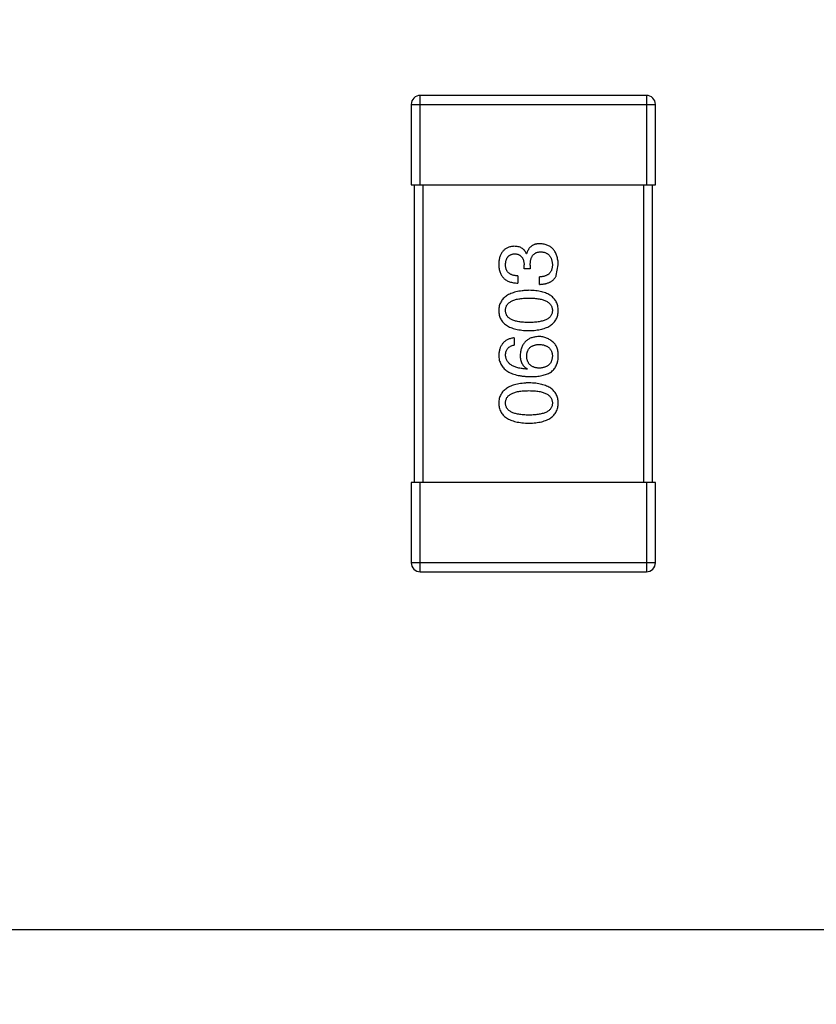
# Model space of a CAD drawing. Header units: inches. Extents: x -39 to 106, y -45 to 75.
# Tile 4 of 222: x -5.25 to -2.57, y -30.78 to -27.48. Entities that reach past the tile are written whole.
import ezdxf

# ---------------------------------------------------------------- set-up
doc = ezdxf.new("R2010")
doc.units = ezdxf.units.IN
doc.header["$LTSCALE"] = 1.21
doc.header["$MEASUREMENT"] = 0
doc.header["$PDMODE"] = 3
doc.header["$PDSIZE"] = 0.3125
doc.layers.get('0').update_dxf_attribs({"linetype": 'CONTINUOUS'})
doc.layers.get('Defpoints').update_dxf_attribs({"linetype": 'CONTINUOUS'})
doc.layers.add('DIM', color=3, linetype='CONTINUOUS')
doc.styles.get("Standard").update_dxf_attribs({"font": 'txt', "width": 0.8})
doc.dimstyles.get("Standard").update_dxf_attribs({"dimtxt": 0.15625, "dimasz": 0.1875, "dimexe": 0.125, "dimexo": 0.0625, "dimgap": 0.09, "dimtad": 0, "dimtih": 1, "dimtoh": 1, "dimzin": 4, "dimdsep": 46, "dimtxsty": 'STANDARD', "dimblk": '_FILLED', "dimblk1": '_FILLED', "dimblk2": '_FILLED', "dimcen": 0.09, "dimazin": 1, "dimtp": 0.01, "dimtm": 0.01, "dimtfac": 1, "dimtofl": 0, "dimtmove": 0, "dimatfit": 3, "dimldrblk": '_FILLED', "dimfxl": 1, "dimtolj": 1, "dimtzin": 4, "dimarcsym": 0})

# ---------------------------------------------------------------- blocks, each defined once
blk = doc.blocks.new('_FILLED')
at = {"color": 0, "linetype": 'ByBlock'}
blk.add_solid([(0, 0), (-1, 0.1667), (-1, -0.1667)], dxfattribs=at)
blk = doc.blocks.new('*D5')
at = {"layer": 'Defpoints', "color": 0}
for p in [(-37.3691, 66.4698), (1.8781, 66.4698), (-13.6719, -30.5315)]:
    blk.add_point(p, dxfattribs=at)
at = {"layer": 'DIM', "color": 0, "lineweight": -2}
for p, q in [((1.8156, 66.4698), (-37.4941, 66.4698)), ((-37.3691, 64.4698), (-37.3691, 20.9925)), ((-37.3691, -28.5315), (-37.3691, 14.9458)), ((-13.7344, -30.5315), (-37.4941, -30.5315))]:
    blk.add_line(p, q, dxfattribs=at)
at = {"layer": 'DIM', "color": 0, "lineweight": -2, "xscale": 2, "yscale": 2, "zscale": 2}
for p, rotation in [((-37.3691, 66.4698), 90), ((-37.3691, -30.5315), 270)]:
    blk.add_blockref('_FILLED', p, dxfattribs=dict(at, rotation=rotation))
at = {"layer": 'DIM', "color": 0, "insert": (-37.3691, 17.9691), "char_height": 2, "attachment_point": 5, "rotation": 90}
blk.add_mtext('\\A1;97.00', dxfattribs=at)
blk = doc.blocks.new('*D6')
at = {"layer": 'Defpoints', "color": 0}
for p in [(-13.1719, -23.0315), (49.8281, -23.0315), (49.8281, -38.8367)]:
    blk.add_point(p, dxfattribs=at)
at = {"layer": 'DIM', "color": 0, "lineweight": -2}
for p, q in [((-13.1719, -23.094), (-13.1719, -38.9617)), ((49.8281, -23.094), (49.8281, -38.9617)), ((-11.1719, -38.8367), (15.3048, -38.8367)), ((47.8281, -38.8367), (21.3515, -38.8367))]:
    blk.add_line(p, q, dxfattribs=at)
at = {"layer": 'DIM', "color": 0, "lineweight": -2, "xscale": 2, "yscale": 2, "zscale": 2, "rotation": 180}
blk.add_blockref('_FILLED', (-13.1719, -38.8367), dxfattribs=at)
at = {"layer": 'DIM', "color": 0, "lineweight": -2, "xscale": 2, "yscale": 2, "zscale": 2}
blk.add_blockref('_FILLED', (49.8281, -38.8367), dxfattribs=at)
at = {"layer": 'DIM', "color": 0, "insert": (18.3281, -38.8367), "char_height": 2, "attachment_point": 5}
blk.add_mtext('\\A1;63.00', dxfattribs=at)
blk = doc.blocks.new('*D8')
at = {"layer": 'Defpoints', "color": 0}
for p in [(-16.6812, -27.5315), (53.3282, -27.5316), (53.3282, -43.367)]:
    blk.add_point(p, dxfattribs=at)
at = {"layer": 'DIM', "color": 0, "lineweight": -2}
for p, q in [((-16.6812, -27.594), (-16.6812, -43.492)), ((53.3282, -27.5941), (53.3282, -43.492)), ((-14.6812, -43.367), (15.4335, -43.367)), ((51.3282, -43.367), (21.2135, -43.367))]:
    blk.add_line(p, q, dxfattribs=at)
at = {"layer": 'DIM', "color": 0, "lineweight": -2, "xscale": 2, "yscale": 2, "zscale": 2, "rotation": 180}
blk.add_blockref('_FILLED', (-16.6812, -43.367), dxfattribs=at)
at = {"layer": 'DIM', "color": 0, "lineweight": -2, "xscale": 2, "yscale": 2, "zscale": 2}
blk.add_blockref('_FILLED', (53.3282, -43.367), dxfattribs=at)
at = {"layer": 'DIM', "color": 0, "insert": (18.3235, -43.367), "char_height": 2, "attachment_point": 5}
blk.add_mtext('\\A1;70.00', dxfattribs=at)

msp = doc.modelspace()

# ---------------------------------------------------------------- linework, layer by layer
at = {"color": 7, "linetype": 'Continuous'}
for p, q in [((-3.142, -27.7315), (-3.902, -27.7315)), ((-3.902, -28.0315), (-3.902, -27.7315)), ((-3.142, -27.7315), (-3.142, -28.0315)), ((-3.932, -27.7615), (-3.112, -27.7615)), ((-3.932, -27.7615), (-3.932, -28.0315)), ((-3.112, -28.0315), (-3.112, -27.7615)), ((-3.932, -28.0315), (-3.112, -28.0315)), ((-3.922, -28.0315), (-3.922, -29.0315)), ((-3.892, -29.0315), (-3.892, -28.0315)), ((-3.152, -28.0315), (-3.152, -29.0315)), ((-3.122, -29.0315), (-3.122, -28.0315)), ((-3.5453, -28.2624), (-3.5442, -28.2624)), ((-3.553, -28.3137), (-3.553, -28.3006)), ((-3.5322, -28.3017), (-3.5322, -28.3137)), ((-3.4448, -28.3367), (-3.4382, -28.3006)), ((-3.5737, -28.3378), (-3.5737, -28.3618)), ((-3.5322, -28.3137), (-3.553, -28.3137)), ((-3.5016, -28.3662), (-3.5016, -28.3411)), ((-3.5858, -28.5459), (-3.5858, -28.57)), ((-3.5421, -28.6497), (-3.5431, -28.6508)), ((-3.112, -29.0315), (-3.932, -29.0315)), ((-3.932, -29.0315), (-3.932, -29.3015)), ((-3.902, -29.3315), (-3.902, -29.0315)), ((-3.142, -29.0315), (-3.142, -29.3315)), ((-3.112, -29.3015), (-3.112, -29.0315)), ((-3.112, -29.3015), (-3.932, -29.3015)), ((-3.902, -29.3315), (-3.142, -29.3315)), ((-13.6719, -30.5315), (50.3282, -30.5408))]:
    msp.add_line(p, q, dxfattribs=at)
for centre, start, end in [((-3.902, -27.7615), 90, 180), ((-3.142, -27.7615), 0, 90), ((-3.902, -29.3015), 180, 270), ((-3.142, -29.3015), 270, 0)]:
    msp.add_arc(centre, 0.03, start, end, dxfattribs=at)
for points, knots in [([(-3.5869, -28.2383), (-3.5889, -28.2385), (-3.5927, -28.2388), (-3.5984, -28.2399), (-3.6036, -28.2413), (-3.6085, -28.2432), (-3.613, -28.2455), (-3.6172, -28.2482), (-3.621, -28.2514), (-3.6244, -28.255), (-3.6274, -28.2589), (-3.6301, -28.2634), (-3.6324, -28.2682), (-3.6343, -28.2734), (-3.6359, -28.2791), (-3.637, -28.2852), (-3.6379, -28.2917), (-3.6381, -28.2961), (-3.6382, -28.2984)], [0, 0, 0, 0, 0.067521, 0.132139, 0.193339, 0.252064, 0.309083, 0.364848, 0.420021, 0.475612, 0.532002, 0.589602, 0.649896, 0.712634, 0.778603, 0.848416, 0.922155, 1, 1, 1, 1]), ([(-3.5453, -28.2624), (-3.5463, -28.2605), (-3.5482, -28.2567), (-3.5519, -28.2518), (-3.5562, -28.2476), (-3.5611, -28.2441), (-3.5667, -28.2415), (-3.5729, -28.2396), (-3.5797, -28.2385), (-3.5844, -28.2384), (-3.5869, -28.2383)], [0, 0, 0, 0, 0.125227, 0.244792, 0.361427, 0.478215, 0.59667, 0.722058, 0.856314, 1, 1, 1, 1]), ([(-3.4994, -28.2296), (-3.5009, -28.2296), (-3.5037, -28.2296), (-3.5077, -28.2301), (-3.5116, -28.2306), (-3.5153, -28.2316), (-3.5188, -28.2327), (-3.5221, -28.2341), (-3.5252, -28.2358), (-3.5282, -28.2377), (-3.5309, -28.2399), (-3.5334, -28.2424), (-3.5357, -28.2451), (-3.5378, -28.248), (-3.5397, -28.2513), (-3.5415, -28.2547), (-3.543, -28.2584), (-3.5438, -28.261), (-3.5442, -28.2624)], [0, 0, 0, 0, 0.071215, 0.138707, 0.20396, 0.266995, 0.327734, 0.387609, 0.445602, 0.503345, 0.561136, 0.618597, 0.677672, 0.738255, 0.799989, 0.863961, 0.930555, 1, 1, 1, 1]), ([(-3.4382, -28.3006), (-3.4384, -28.2979), (-3.4386, -28.2925), (-3.4395, -28.2848), (-3.441, -28.2776), (-3.4428, -28.2709), (-3.445, -28.2646), (-3.4478, -28.2589), (-3.4509, -28.2537), (-3.4545, -28.2489), (-3.4586, -28.2447), (-3.4631, -28.241), (-3.4681, -28.2378), (-3.4735, -28.2351), (-3.4794, -28.2329), (-3.4856, -28.2313), (-3.4924, -28.2301), (-3.497, -28.2298), (-3.4994, -28.2296)], [0, 0, 0, 0, 0.078078, 0.151942, 0.221594, 0.28726, 0.350176, 0.409768, 0.467648, 0.523784, 0.578904, 0.634014, 0.689819, 0.746826, 0.805875, 0.867063, 0.931764, 1, 1, 1, 1]), ([(-3.6153, -28.2995), (-3.6152, -28.2981), (-3.6151, -28.2955), (-3.6146, -28.2916), (-3.6139, -28.288), (-3.613, -28.2846), (-3.6119, -28.2814), (-3.6105, -28.2786), (-3.609, -28.2759), (-3.6071, -28.2735), (-3.6051, -28.2714), (-3.6028, -28.2695), (-3.6004, -28.2679), (-3.5977, -28.2665), (-3.5947, -28.2653), (-3.5916, -28.2645), (-3.5882, -28.2638), (-3.5859, -28.2636), (-3.5847, -28.2635)], [0, 0, 0, 0, 0.078051, 0.151197, 0.220412, 0.286742, 0.34933, 0.409464, 0.467368, 0.52298, 0.578639, 0.633998, 0.690142, 0.746855, 0.805868, 0.867776, 0.932345, 1, 1, 1, 1]), ([(-3.5847, -28.2635), (-3.5834, -28.2635), (-3.581, -28.2637), (-3.5775, -28.2642), (-3.5743, -28.265), (-3.5712, -28.2661), (-3.5684, -28.2675), (-3.5659, -28.2692), (-3.5635, -28.2711), (-3.5614, -28.2733), (-3.5595, -28.2758), (-3.5579, -28.2785), (-3.5565, -28.2815), (-3.5553, -28.2848), (-3.5544, -28.2884), (-3.5537, -28.2922), (-3.5532, -28.2963), (-3.553, -28.2992), (-3.553, -28.3006)], [0, 0, 0, 0, 0.067741, 0.131599, 0.192143, 0.249977, 0.306453, 0.361639, 0.416449, 0.471489, 0.527582, 0.584873, 0.644974, 0.70814, 0.77492, 0.845909, 0.920585, 1, 1, 1, 1]), ([(-3.5322, -28.3017), (-3.5322, -28.2999), (-3.5322, -28.2964), (-3.5317, -28.2913), (-3.5311, -28.2866), (-3.53, -28.2822), (-3.5288, -28.2781), (-3.5273, -28.2744), (-3.5254, -28.2711), (-3.5233, -28.2681), (-3.5209, -28.2654), (-3.5182, -28.2632), (-3.5152, -28.2612), (-3.5119, -28.2596), (-3.5084, -28.2584), (-3.5046, -28.2575), (-3.5004, -28.257), (-3.4976, -28.2569), (-3.4962, -28.2569)], [0, 0, 0, 0, 0.082495, 0.159728, 0.232496, 0.300725, 0.365163, 0.425859, 0.483728, 0.538892, 0.592921, 0.646195, 0.699968, 0.754746, 0.811387, 0.870806, 0.933482, 1, 1, 1, 1]), ([(-3.4962, -28.2569), (-3.4947, -28.257), (-3.4918, -28.2572), (-3.4877, -28.258), (-3.4838, -28.259), (-3.4803, -28.2603), (-3.4769, -28.2619), (-3.4738, -28.2638), (-3.4711, -28.2661), (-3.4685, -28.2686), (-3.4662, -28.2715), (-3.4642, -28.2746), (-3.4625, -28.278), (-3.461, -28.2818), (-3.4599, -28.2858), (-3.4589, -28.2901), (-3.4582, -28.2947), (-3.458, -28.2979), (-3.4579, -28.2995)], [0, 0, 0, 0, 0.068514, 0.133941, 0.195994, 0.255362, 0.312994, 0.369441, 0.424687, 0.480522, 0.537148, 0.594801, 0.654411, 0.716817, 0.781981, 0.850498, 0.923306, 1, 1, 1, 1]), ([(-3.6382, -28.2984), (-3.6382, -28.3009), (-3.638, -28.3058), (-3.6371, -28.3129), (-3.6358, -28.3196), (-3.6339, -28.3257), (-3.6316, -28.3314), (-3.6288, -28.3366), (-3.6255, -28.3413), (-3.6216, -28.3455), (-3.6173, -28.3493), (-3.6125, -28.3525), (-3.6072, -28.3553), (-3.6015, -28.3576), (-3.5952, -28.3594), (-3.5885, -28.3607), (-3.5813, -28.3616), (-3.5763, -28.3617), (-3.5737, -28.3618)], [0, 0, 0, 0, 0.073232, 0.142595, 0.207997, 0.270074, 0.329156, 0.386529, 0.441846, 0.496976, 0.551877, 0.607941, 0.665637, 0.725446, 0.788542, 0.855101, 0.925196, 1, 1, 1, 1]), ([(-3.5737, -28.3378), (-3.5754, -28.3377), (-3.5787, -28.3376), (-3.5834, -28.337), (-3.5878, -28.3362), (-3.5919, -28.3351), (-3.5956, -28.3337), (-3.599, -28.3319), (-3.6022, -28.33), (-3.6049, -28.3277), (-3.6074, -28.3252), (-3.6095, -28.3223), (-3.6113, -28.3192), (-3.6128, -28.3158), (-3.6139, -28.3121), (-3.6147, -28.3082), (-3.6152, -28.3039), (-3.6152, -28.301), (-3.6153, -28.2995)], [0, 0, 0, 0, 0.078134, 0.15164, 0.221358, 0.286689, 0.348614, 0.407697, 0.464247, 0.520153, 0.574432, 0.629291, 0.684538, 0.742032, 0.801329, 0.863637, 0.930123, 1, 1, 1, 1]), ([(-3.4579, -28.2995), (-3.4579, -28.3012), (-3.458, -28.3043), (-3.4585, -28.3089), (-3.4594, -28.3133), (-3.4606, -28.3172), (-3.4621, -28.321), (-3.464, -28.3243), (-3.4662, -28.3274), (-3.4688, -28.3302), (-3.4717, -28.3326), (-3.475, -28.3348), (-3.4786, -28.3366), (-3.4825, -28.3381), (-3.4868, -28.3394), (-3.4915, -28.3402), (-3.4964, -28.3409), (-3.4998, -28.341), (-3.5016, -28.3411)], [0, 0, 0, 0, 0.071272, 0.13882, 0.201858, 0.262757, 0.320043, 0.376709, 0.431462, 0.486034, 0.541209, 0.597703, 0.65589, 0.717768, 0.782056, 0.850407, 0.92277, 1, 1, 1, 1]), ([(-3.5016, -28.3662), (-3.4998, -28.3661), (-3.4963, -28.366), (-3.4912, -28.3656), (-3.4864, -28.3649), (-3.4817, -28.364), (-3.4773, -28.3629), (-3.4732, -28.3616), (-3.4693, -28.36), (-3.4656, -28.3583), (-3.4621, -28.3564), (-3.4589, -28.3542), (-3.4559, -28.3518), (-3.4532, -28.3492), (-3.4507, -28.3464), (-3.4485, -28.3434), (-3.4465, -28.3402), (-3.4453, -28.3378), (-3.4448, -28.3367)], [0, 0, 0, 0, 0.078937, 0.154495, 0.226898, 0.296844, 0.363348, 0.427781, 0.48946, 0.549586, 0.607902, 0.664733, 0.720805, 0.776157, 0.831175, 0.886736, 0.943094, 1, 1, 1, 1]), ([(-3.5366, -28.3861), (-3.5406, -28.3863), (-3.5484, -28.3866), (-3.5597, -28.3878), (-3.5703, -28.3894), (-3.5801, -28.3914), (-3.5891, -28.394), (-3.5974, -28.397), (-3.6049, -28.4005), (-3.6117, -28.4045), (-3.6177, -28.409), (-3.623, -28.414), (-3.6275, -28.4194), (-3.6312, -28.4254), (-3.6341, -28.4318), (-3.6363, -28.4388), (-3.6378, -28.4461), (-3.6381, -28.4513), (-3.6382, -28.4539)], [0, 0, 0, 0, 0.088475, 0.171606, 0.249595, 0.322626, 0.391327, 0.455765, 0.516374, 0.573675, 0.628522, 0.681161, 0.732559, 0.783563, 0.83504, 0.887639, 0.942585, 1, 1, 1, 1]), ([(-3.4382, -28.4539), (-3.4384, -28.4512), (-3.4386, -28.446), (-3.4398, -28.4385), (-3.4419, -28.4315), (-3.4446, -28.425), (-3.4482, -28.419), (-3.4525, -28.4135), (-3.4575, -28.4084), (-3.4634, -28.4039), (-3.47, -28.4), (-3.4773, -28.3965), (-3.4853, -28.3935), (-3.4941, -28.391), (-3.5037, -28.389), (-3.514, -28.3875), (-3.525, -28.3865), (-3.5327, -28.3862), (-3.5366, -28.3861)], [0, 0, 0, 0, 0.059134, 0.115603, 0.169236, 0.221572, 0.273254, 0.32474, 0.377319, 0.431815, 0.488555, 0.548609, 0.612242, 0.680182, 0.75251, 0.829782, 0.91231, 1, 1, 1, 1]), ([(-3.6153, -28.4539), (-3.6152, -28.4522), (-3.6151, -28.4489), (-3.6142, -28.4442), (-3.6126, -28.4397), (-3.6105, -28.4356), (-3.6076, -28.4319), (-3.6042, -28.4284), (-3.6002, -28.4254), (-3.5956, -28.4225), (-3.5903, -28.4201), (-3.5844, -28.418), (-3.5779, -28.4163), (-3.5709, -28.4148), (-3.5632, -28.4137), (-3.5548, -28.4129), (-3.5459, -28.4124), (-3.5398, -28.4124), (-3.5366, -28.4123)], [0, 0, 0, 0, 0.050604, 0.098688, 0.145699, 0.191791, 0.238625, 0.286717, 0.337546, 0.391814, 0.449755, 0.512106, 0.579685, 0.652048, 0.730262, 0.814146, 0.904281, 1, 1, 1, 1]), ([(-3.5366, -28.4123), (-3.5335, -28.4124), (-3.5274, -28.4124), (-3.5186, -28.4129), (-3.5104, -28.4137), (-3.5027, -28.4148), (-3.4957, -28.4163), (-3.4893, -28.418), (-3.4834, -28.4201), (-3.4782, -28.4226), (-3.4735, -28.4253), (-3.4695, -28.4284), (-3.466, -28.4318), (-3.4632, -28.4356), (-3.4609, -28.4397), (-3.4592, -28.4441), (-3.4582, -28.4489), (-3.458, -28.4522), (-3.4579, -28.4539)], [0, 0, 0, 0, 0.094834, 0.184067, 0.267029, 0.344713, 0.417334, 0.484367, 0.546941, 0.604717, 0.65953, 0.710539, 0.759381, 0.806382, 0.853027, 0.900623, 0.949121, 1, 1, 1, 1]), ([(-3.6382, -28.4539), (-3.6381, -28.4565), (-3.6379, -28.4617), (-3.6366, -28.4692), (-3.6344, -28.4762), (-3.6316, -28.4827), (-3.628, -28.4888), (-3.6235, -28.4943), (-3.6183, -28.4993), (-3.6122, -28.5038), (-3.6055, -28.5078), (-3.5979, -28.5112), (-3.5896, -28.5142), (-3.5805, -28.5167), (-3.5706, -28.5187), (-3.5599, -28.5202), (-3.5485, -28.5212), (-3.5407, -28.5215), (-3.5366, -28.5216)], [0, 0, 0, 0, 0.057911, 0.113262, 0.165956, 0.217443, 0.268511, 0.319665, 0.372, 0.426129, 0.483365, 0.543779, 0.607756, 0.676562, 0.749704, 0.827713, 0.911177, 1, 1, 1, 1]), ([(-3.5366, -28.4943), (-3.5398, -28.4943), (-3.5459, -28.4942), (-3.5548, -28.4937), (-3.5632, -28.493), (-3.5709, -28.4919), (-3.5779, -28.4904), (-3.5844, -28.4888), (-3.5903, -28.4867), (-3.5955, -28.4843), (-3.6002, -28.4817), (-3.6042, -28.4787), (-3.6076, -28.4753), (-3.6105, -28.4717), (-3.6126, -28.4677), (-3.6142, -28.4633), (-3.6151, -28.4587), (-3.6152, -28.4555), (-3.6153, -28.4539)], [0, 0, 0, 0, 0.096452, 0.187278, 0.271765, 0.350519, 0.423437, 0.491321, 0.554011, 0.612224, 0.666281, 0.717003, 0.764884, 0.811423, 0.856783, 0.902993, 0.950236, 1, 1, 1, 1]), ([(-3.5366, -28.5216), (-3.5327, -28.5215), (-3.525, -28.5212), (-3.514, -28.5202), (-3.5037, -28.5187), (-3.4941, -28.5167), (-3.4853, -28.5142), (-3.4773, -28.5112), (-3.4699, -28.5078), (-3.4634, -28.5037), (-3.4575, -28.4993), (-3.4525, -28.4943), (-3.4482, -28.4888), (-3.4446, -28.4827), (-3.4419, -28.4762), (-3.4398, -28.4692), (-3.4386, -28.4617), (-3.4384, -28.4565), (-3.4382, -28.4539)], [0, 0, 0, 0, 0.087693, 0.170223, 0.247496, 0.319826, 0.387768, 0.451403, 0.511459, 0.568358, 0.622671, 0.675251, 0.726739, 0.778422, 0.830759, 0.884394, 0.940865, 1, 1, 1, 1]), ([(-3.4579, -28.4539), (-3.458, -28.4555), (-3.4581, -28.4587), (-3.459, -28.4633), (-3.4605, -28.4677), (-3.4628, -28.4716), (-3.4655, -28.4753), (-3.4689, -28.4787), (-3.473, -28.4817), (-3.4777, -28.4843), (-3.4829, -28.4867), (-3.4888, -28.4888), (-3.4953, -28.4904), (-3.5023, -28.4919), (-3.51, -28.493), (-3.5183, -28.4937), (-3.5273, -28.4942), (-3.5334, -28.4943), (-3.5366, -28.4943)], [0, 0, 0, 0, 0.049766, 0.097012, 0.143225, 0.188786, 0.235079, 0.282962, 0.333687, 0.387747, 0.445963, 0.508657, 0.576545, 0.649868, 0.72822, 0.812712, 0.903543, 1, 1, 1, 1]), ([(-3.5858, -28.5459), (-3.5878, -28.5462), (-3.5917, -28.5466), (-3.5973, -28.5479), (-3.6026, -28.5495), (-3.6075, -28.5515), (-3.612, -28.5538), (-3.6162, -28.5566), (-3.6201, -28.5596), (-3.6236, -28.5631), (-3.6267, -28.5669), (-3.6294, -28.5711), (-3.6318, -28.5757), (-3.6338, -28.5806), (-3.6355, -28.5859), (-3.6368, -28.5915), (-3.6377, -28.5976), (-3.6381, -28.6017), (-3.6382, -28.6038)], [0, 0, 0, 0, 0.06947, 0.136096, 0.199592, 0.260665, 0.319672, 0.377156, 0.433415, 0.489984, 0.546535, 0.604276, 0.663499, 0.725182, 0.788953, 0.855683, 0.926216, 1, 1, 1, 1]), ([(-3.6153, -28.6038), (-3.6152, -28.6016), (-3.6151, -28.5972), (-3.6136, -28.5911), (-3.6113, -28.5857), (-3.608, -28.581), (-3.6038, -28.5771), (-3.5986, -28.5739), (-3.5925, -28.5715), (-3.5881, -28.5705), (-3.5858, -28.57)], [0, 0, 0, 0, 0.136586, 0.261496, 0.378089, 0.490612, 0.605522, 0.725767, 0.8561, 1, 1, 1, 1]), ([(-3.5038, -28.5415), (-3.5062, -28.5417), (-3.5107, -28.5419), (-3.5174, -28.5429), (-3.5236, -28.5443), (-3.5294, -28.5461), (-3.5348, -28.5484), (-3.5397, -28.5512), (-3.5443, -28.5544), (-3.5484, -28.5582), (-3.5521, -28.5623), (-3.5554, -28.5669), (-3.5582, -28.572), (-3.5607, -28.5775), (-3.5627, -28.5834), (-3.5643, -28.5898), (-3.5654, -28.5967), (-3.5659, -28.6014), (-3.5661, -28.6038)], [0, 0, 0, 0, 0.071527, 0.139094, 0.20346, 0.264939, 0.323904, 0.381383, 0.437591, 0.493343, 0.549401, 0.606085, 0.664838, 0.725424, 0.788712, 0.855452, 0.925772, 1, 1, 1, 1]), ([(-3.5442, -28.6071), (-3.5442, -28.6056), (-3.544, -28.6027), (-3.5434, -28.5984), (-3.5425, -28.5944), (-3.5413, -28.5907), (-3.5398, -28.5873), (-3.538, -28.5841), (-3.5358, -28.5813), (-3.5334, -28.5786), (-3.5306, -28.5763), (-3.5275, -28.5742), (-3.5241, -28.5725), (-3.5204, -28.571), (-3.5164, -28.5698), (-3.5121, -28.5688), (-3.5075, -28.5681), (-3.5043, -28.5679), (-3.5027, -28.5678)], [0, 0, 0, 0, 0.069884, 0.136529, 0.199638, 0.259844, 0.317774, 0.374356, 0.430026, 0.485148, 0.5409, 0.597889, 0.657472, 0.718614, 0.783613, 0.85129, 0.923712, 1, 1, 1, 1]), ([(-3.4546, -28.5612), (-3.4564, -28.5596), (-3.4598, -28.5565), (-3.4654, -28.5525), (-3.4712, -28.5492), (-3.4772, -28.5463), (-3.4836, -28.5442), (-3.4901, -28.5426), (-3.4969, -28.5417), (-3.5015, -28.5416), (-3.5038, -28.5415)], [0, 0, 0, 0, 0.129393, 0.255335, 0.378531, 0.500878, 0.622934, 0.746191, 0.87096, 1, 1, 1, 1]), ([(-3.5027, -28.5678), (-3.501, -28.5679), (-3.4976, -28.5681), (-3.4928, -28.5688), (-3.4882, -28.5697), (-3.484, -28.5709), (-3.48, -28.5723), (-3.4765, -28.5741), (-3.4731, -28.5761), (-3.4702, -28.5784), (-3.4675, -28.5809), (-3.4652, -28.5837), (-3.4631, -28.5868), (-3.4614, -28.5901), (-3.46, -28.5937), (-3.459, -28.5976), (-3.4583, -28.6017), (-3.458, -28.6046), (-3.4579, -28.606)], [0, 0, 0, 0, 0.078863, 0.153308, 0.223539, 0.289857, 0.35341, 0.413572, 0.471721, 0.528235, 0.584279, 0.638781, 0.69466, 0.751251, 0.809198, 0.869697, 0.933318, 1, 1, 1, 1]), ([(-3.4382, -28.6104), (-3.4382, -28.6076), (-3.4381, -28.6022), (-3.4387, -28.5944), (-3.4398, -28.5872), (-3.4416, -28.5807), (-3.444, -28.5748), (-3.4469, -28.5696), (-3.4504, -28.565), (-3.4532, -28.5625), (-3.4546, -28.5612)], [0, 0, 0, 0, 0.156782, 0.301945, 0.436395, 0.561474, 0.678489, 0.78853, 0.894967, 1, 1, 1, 1]), ([(-3.6382, -28.6038), (-3.6381, -28.6067), (-3.6377, -28.6122), (-3.6363, -28.6202), (-3.634, -28.6277), (-3.6309, -28.6346), (-3.6271, -28.6411), (-3.6224, -28.6469), (-3.6169, -28.6523), (-3.6106, -28.657), (-3.6036, -28.6613), (-3.5957, -28.665), (-3.5871, -28.6682), (-3.5776, -28.6708), (-3.5674, -28.6729), (-3.5564, -28.6745), (-3.5446, -28.6756), (-3.5364, -28.6758), (-3.5322, -28.676)], [0, 0, 0, 0, 0.058957, 0.115262, 0.16907, 0.221312, 0.273147, 0.324961, 0.377649, 0.432026, 0.488925, 0.549039, 0.612912, 0.680653, 0.753056, 0.830314, 0.912483, 1, 1, 1, 1]), ([(-3.5431, -28.6508), (-3.546, -28.6506), (-3.5515, -28.6502), (-3.5594, -28.6492), (-3.5669, -28.6479), (-3.5738, -28.6464), (-3.5801, -28.6445), (-3.586, -28.6423), (-3.5913, -28.6398), (-3.5961, -28.637), (-3.6004, -28.6339), (-3.6041, -28.6305), (-3.6074, -28.6268), (-3.61, -28.6228), (-3.6122, -28.6185), (-3.6137, -28.6139), (-3.6149, -28.609), (-3.6151, -28.6056), (-3.6153, -28.6038)], [0, 0, 0, 0, 0.089218, 0.173709, 0.252753, 0.326963, 0.397099, 0.462534, 0.524018, 0.582178, 0.637235, 0.689955, 0.741228, 0.791618, 0.841661, 0.892925, 0.945259, 1, 1, 1, 1]), ([(-3.5661, -28.6038), (-3.566, -28.6065), (-3.5659, -28.6116), (-3.5648, -28.6189), (-3.5629, -28.6256), (-3.5603, -28.6317), (-3.5569, -28.6372), (-3.5527, -28.6421), (-3.5477, -28.6463), (-3.544, -28.6486), (-3.5421, -28.6497)], [0, 0, 0, 0, 0.144617, 0.279572, 0.40596, 0.526097, 0.64389, 0.760003, 0.877724, 1, 1, 1, 1]), ([(-3.4579, -28.606), (-3.458, -28.6076), (-3.4581, -28.6107), (-3.4588, -28.6152), (-3.4597, -28.6194), (-3.461, -28.6233), (-3.4625, -28.627), (-3.4645, -28.6303), (-3.4667, -28.6334), (-3.4694, -28.6361), (-3.4722, -28.6386), (-3.4755, -28.6407), (-3.4791, -28.6427), (-3.4829, -28.6442), (-3.4872, -28.6455), (-3.4917, -28.6465), (-3.4965, -28.6472), (-3.4999, -28.6474), (-3.5016, -28.6476)], [0, 0, 0, 0, 0.070403, 0.137196, 0.200053, 0.260887, 0.31876, 0.37535, 0.430743, 0.485927, 0.541678, 0.598832, 0.657726, 0.719441, 0.783504, 0.851852, 0.923533, 1, 1, 1, 1]), ([(-3.5016, -28.6476), (-3.5033, -28.6474), (-3.5066, -28.6472), (-3.5113, -28.6465), (-3.5157, -28.6455), (-3.5198, -28.6443), (-3.5236, -28.6427), (-3.5271, -28.6409), (-3.5303, -28.6388), (-3.5331, -28.6364), (-3.5356, -28.6337), (-3.5378, -28.6307), (-3.5397, -28.6275), (-3.5412, -28.624), (-3.5425, -28.6201), (-3.5434, -28.6161), (-3.544, -28.6117), (-3.5442, -28.6087), (-3.5442, -28.6071)], [0, 0, 0, 0, 0.076072, 0.148369, 0.216753, 0.281358, 0.342792, 0.401604, 0.458929, 0.514444, 0.569818, 0.625343, 0.681554, 0.739608, 0.800134, 0.863477, 0.929547, 1, 1, 1, 1]), ([(-3.4645, -28.6618), (-3.4624, -28.6603), (-3.4585, -28.6573), (-3.4533, -28.6521), (-3.4489, -28.6464), (-3.4452, -28.6402), (-3.4423, -28.6335), (-3.4402, -28.6262), (-3.4387, -28.6185), (-3.4384, -28.6131), (-3.4382, -28.6104)], [0, 0, 0, 0, 0.125033, 0.246266, 0.36603, 0.485265, 0.606781, 0.732144, 0.862551, 1, 1, 1, 1]), ([(-3.5322, -28.676), (-3.5287, -28.6759), (-3.5218, -28.6759), (-3.5118, -28.6752), (-3.5024, -28.6741), (-3.4936, -28.6725), (-3.4854, -28.6706), (-3.4778, -28.6681), (-3.4708, -28.6652), (-3.4665, -28.6629), (-3.4645, -28.6618)], [0, 0, 0, 0, 0.151498, 0.29521, 0.430242, 0.557137, 0.677306, 0.790845, 0.898111, 1, 1, 1, 1]), ([(-3.5366, -28.697), (-3.5406, -28.6972), (-3.5484, -28.6975), (-3.5597, -28.6986), (-3.5703, -28.7002), (-3.5801, -28.7023), (-3.5891, -28.7048), (-3.5974, -28.7078), (-3.6049, -28.7114), (-3.6117, -28.7154), (-3.6177, -28.7199), (-3.623, -28.7248), (-3.6275, -28.7303), (-3.6312, -28.7363), (-3.6341, -28.7427), (-3.6363, -28.7496), (-3.6378, -28.757), (-3.6381, -28.7621), (-3.6382, -28.7647)], [0, 0, 0, 0, 0.088475, 0.171606, 0.249595, 0.322626, 0.391327, 0.455765, 0.516374, 0.573675, 0.628522, 0.681161, 0.732559, 0.783563, 0.83504, 0.887639, 0.942585, 1, 1, 1, 1]), ([(-3.4382, -28.7647), (-3.4384, -28.7621), (-3.4386, -28.7569), (-3.4398, -28.7494), (-3.4419, -28.7424), (-3.4446, -28.7359), (-3.4482, -28.7298), (-3.4525, -28.7243), (-3.4575, -28.7193), (-3.4634, -28.7148), (-3.47, -28.7108), (-3.4773, -28.7074), (-3.4853, -28.7044), (-3.4941, -28.7019), (-3.5037, -28.6999), (-3.514, -28.6984), (-3.525, -28.6974), (-3.5327, -28.6971), (-3.5366, -28.697)], [0, 0, 0, 0, 0.059134, 0.115603, 0.169236, 0.221572, 0.273254, 0.32474, 0.377319, 0.431815, 0.488555, 0.548609, 0.612242, 0.680182, 0.75251, 0.829782, 0.91231, 1, 1, 1, 1]), ([(-3.6153, -28.7647), (-3.6152, -28.7631), (-3.6151, -28.7598), (-3.6142, -28.755), (-3.6126, -28.7506), (-3.6105, -28.7465), (-3.6076, -28.7427), (-3.6042, -28.7393), (-3.6002, -28.7362), (-3.5956, -28.7334), (-3.5903, -28.731), (-3.5844, -28.7289), (-3.5779, -28.7271), (-3.5709, -28.7257), (-3.5632, -28.7246), (-3.5548, -28.7238), (-3.5459, -28.7233), (-3.5398, -28.7232), (-3.5366, -28.7232)], [0, 0, 0, 0, 0.050604, 0.098688, 0.145699, 0.191791, 0.238625, 0.286717, 0.337546, 0.391814, 0.449755, 0.512106, 0.579685, 0.652048, 0.730262, 0.814146, 0.904281, 1, 1, 1, 1]), ([(-3.5366, -28.7232), (-3.5335, -28.7232), (-3.5274, -28.7233), (-3.5186, -28.7238), (-3.5104, -28.7246), (-3.5027, -28.7257), (-3.4957, -28.7271), (-3.4893, -28.7289), (-3.4834, -28.731), (-3.4782, -28.7334), (-3.4735, -28.7362), (-3.4695, -28.7393), (-3.466, -28.7427), (-3.4632, -28.7465), (-3.4609, -28.7506), (-3.4592, -28.755), (-3.4582, -28.7598), (-3.458, -28.7631), (-3.4579, -28.7647)], [0, 0, 0, 0, 0.094834, 0.184067, 0.267029, 0.344713, 0.417334, 0.484367, 0.546941, 0.604717, 0.65953, 0.710539, 0.759381, 0.806382, 0.853027, 0.900623, 0.949121, 1, 1, 1, 1]), ([(-3.6382, -28.7647), (-3.6381, -28.7674), (-3.6379, -28.7726), (-3.6366, -28.7801), (-3.6344, -28.7871), (-3.6316, -28.7936), (-3.628, -28.7996), (-3.6235, -28.8051), (-3.6183, -28.8102), (-3.6122, -28.8146), (-3.6055, -28.8186), (-3.5979, -28.8221), (-3.5896, -28.8251), (-3.5805, -28.8276), (-3.5706, -28.8296), (-3.5599, -28.8311), (-3.5485, -28.8321), (-3.5407, -28.8324), (-3.5366, -28.8325)], [0, 0, 0, 0, 0.057911, 0.113262, 0.165956, 0.217443, 0.268511, 0.319665, 0.372, 0.426129, 0.483365, 0.543779, 0.607756, 0.676562, 0.749704, 0.827713, 0.911177, 1, 1, 1, 1]), ([(-3.5366, -28.8052), (-3.5398, -28.8051), (-3.5459, -28.8051), (-3.5548, -28.8046), (-3.5632, -28.8038), (-3.5709, -28.8028), (-3.5779, -28.8013), (-3.5844, -28.7997), (-3.5903, -28.7976), (-3.5955, -28.7952), (-3.6002, -28.7925), (-3.6042, -28.7895), (-3.6076, -28.7862), (-3.6105, -28.7825), (-3.6126, -28.7785), (-3.6142, -28.7742), (-3.6151, -28.7696), (-3.6152, -28.7664), (-3.6153, -28.7647)], [0, 0, 0, 0, 0.096452, 0.187278, 0.271765, 0.350519, 0.423437, 0.491321, 0.554011, 0.612224, 0.666281, 0.717003, 0.764884, 0.811423, 0.856783, 0.902993, 0.950236, 1, 1, 1, 1]), ([(-3.5366, -28.8325), (-3.5327, -28.8324), (-3.525, -28.8321), (-3.514, -28.8311), (-3.5037, -28.8296), (-3.4941, -28.8276), (-3.4853, -28.8251), (-3.4773, -28.8221), (-3.4699, -28.8186), (-3.4634, -28.8146), (-3.4575, -28.8102), (-3.4525, -28.8051), (-3.4482, -28.7996), (-3.4446, -28.7936), (-3.4419, -28.7871), (-3.4398, -28.7801), (-3.4386, -28.7726), (-3.4384, -28.7674), (-3.4382, -28.7647)], [0, 0, 0, 0, 0.087693, 0.170223, 0.247496, 0.319826, 0.387768, 0.451403, 0.511459, 0.568358, 0.622671, 0.675251, 0.726739, 0.778422, 0.830759, 0.884394, 0.940865, 1, 1, 1, 1]), ([(-3.4579, -28.7647), (-3.458, -28.7664), (-3.4581, -28.7696), (-3.459, -28.7742), (-3.4605, -28.7785), (-3.4628, -28.7825), (-3.4655, -28.7862), (-3.4689, -28.7895), (-3.473, -28.7925), (-3.4777, -28.7952), (-3.4829, -28.7976), (-3.4888, -28.7997), (-3.4953, -28.8013), (-3.5023, -28.8028), (-3.51, -28.8038), (-3.5183, -28.8046), (-3.5273, -28.8051), (-3.5334, -28.8051), (-3.5366, -28.8052)], [0, 0, 0, 0, 0.049766, 0.097012, 0.143225, 0.188786, 0.235079, 0.282962, 0.333687, 0.387747, 0.445963, 0.508657, 0.576545, 0.649868, 0.72822, 0.812712, 0.903543, 1, 1, 1, 1])]:
    msp.add_open_spline(points, degree=3, knots=knots, dxfattribs=at)

# ---------------------------------------------------------------- dimensions: what is measured, and where the dimension line sits
at = {"layer": 'DIM'}
dim = msp.add_linear_dim(base=(-37.3691, 66.4698), p1=(-13.6719, -30.5315), p2=(1.8781, 66.4698), angle=90, dimstyle='STANDARD', override={"dimtxt": 2, "dimasz": 2, "dimtih": 0, "dimtoh": 0, "dimzin": 0, "dimcen": 0.198, "dimadec": 0, "dimazin": 0, "dimtp": 0, "dimtm": 0, "dimtdec": 4, "dimtzin": 0}, dxfattribs=at)
dim.commit()
dim.dimension.update_dxf_attribs({"geometry": '*D5', "text_midpoint": (-37.3691, 17.9691)})
dim = msp.add_linear_dim(base=(49.8281, -38.8367), p1=(-13.1719, -23.0315), p2=(49.8281, -23.0315), dimstyle='STANDARD', override={"dimtxt": 2, "dimasz": 2, "dimtih": 0, "dimtoh": 0, "dimzin": 0, "dimcen": 0.198, "dimadec": 0, "dimazin": 0, "dimtp": 0, "dimtm": 0, "dimtdec": 4, "dimtzin": 0}, dxfattribs=at)
dim.commit()
dim.dimension.update_dxf_attribs({"geometry": '*D6', "text_midpoint": (18.3281, -38.8367)})
dim = msp.add_linear_dim(base=(53.3282, -43.367), p1=(-16.6812, -27.5315), p2=(53.3282, -27.5316), text='70.00', dimstyle='STANDARD', override={"dimtxt": 2, "dimasz": 2, "dimtih": 0, "dimtoh": 0, "dimzin": 0, "dimcen": 0.198, "dimadec": 0, "dimazin": 0, "dimtp": 0, "dimtm": 0, "dimtdec": 4, "dimtzin": 0}, dxfattribs=at)
dim.commit()
dim.dimension.update_dxf_attribs({"geometry": '*D8', "text_midpoint": (18.3235, -43.367)})

doc.saveas('drawing.dxf')
